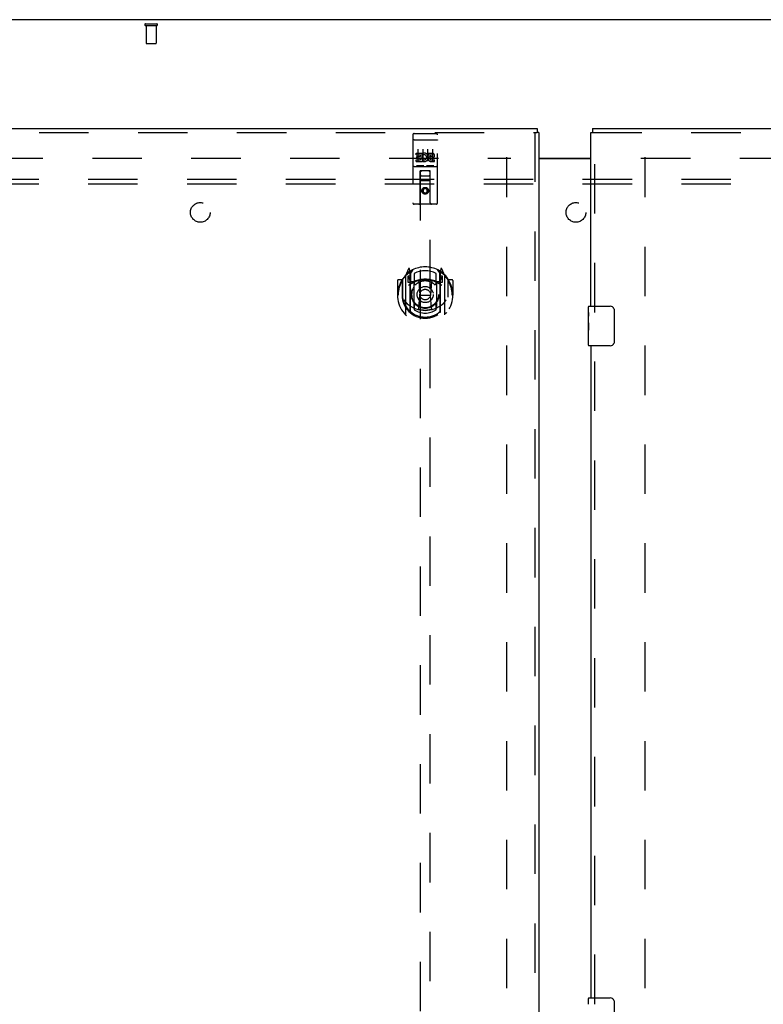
# Model space of a CAD drawing. Header units: inches. Extents: x 0 to 227, y 0 to 147.
# Tile 60 of 78: x 65 to 84, y 84 to 109. Entities that reach past the tile are written whole.
import ezdxf

# ---------------------------------------------------------------- set-up
doc = ezdxf.new("R2010")
doc.units = ezdxf.units.IN
doc.header["$LTSCALE"] = 12.505625
doc.header["$MEASUREMENT"] = 0
doc.linetypes.add('HIDDEN', pattern=[0.2, 0.1, -0.1])
doc.layers.get('0').update_dxf_attribs({"linetype": 'CONTINUOUS'})
for name, color, linetype in [('DEFAULT_2', 8, 'HIDDEN'), ('LEFTHAND_DOOR_ASSEMBLY', 7, 'CONTINUOUS'), ('RIGHTHAND_DOOR_ASSEMBLY', 7, 'CONTINUOUS'), ('SUBPANEL', 7, 'CONTINUOUS')]:
    doc.layers.add(name, color=color, linetype=linetype)

msp = doc.modelspace()

# ---------------------------------------------------------------- linework, layer by layer
at = {"color": 3, "linetype": 'Continuous'}
for p, q in [((111.702, 109.002), (46.056, 109.002)), ((77.942, 105.502), (79.254, 105.502)), ((77.942, 105.487), (79.254, 105.487))]:
    msp.add_line(p, q, dxfattribs=at)
at = {"layer": 'DEFAULT_2', "color": 8, "linetype": 'HIDDEN'}
for p, q in [((67.994, 108.898), (68.278, 108.898)), ((67.994, 108.855), (68.278, 108.855)), ((68.012, 108.855), (68.012, 108.408)), ((68.26, 108.855), (68.26, 108.408)), ((68.022, 108.398), (68.25, 108.398)), ((49.143, 105.502), (77.233, 105.502)), ((77.129, 44.481), (77.129, 105.523)), ((80.525, 105.502), (108.615, 105.502)), ((80.629, 44.481), (80.629, 105.523))]:
    msp.add_line(p, q, dxfattribs=at)
for centre, radius, start, end in [((67.994, 108.876), 0.0215, 90, 270), ((68.278, 108.876), 0.0215, 270, 90), ((68.022, 108.408), 0.01, 180, 270), ((68.25, 108.408), 0.01, 270, 360)]:
    msp.add_arc(centre, radius, start, end, dxfattribs=at)
at = {"layer": 'LEFTHAND_DOOR_ASSEMBLY', "color": 3, "linetype": 'Continuous'}
for p, q in [((47.796, 106.252), (77.9, 106.252)), ((77.942, 106.148), (77.942, 43.856))]:
    msp.add_line(p, q, dxfattribs=at)
at = {"layer": 'LEFTHAND_DOOR_ASSEMBLY', "color": 8, "linetype": 'HIDDEN'}
for p, q in [((47.796, 106.148), (77.9, 106.148)), ((77.838, 106.148), (77.838, 43.856)), ((74.754, 106.089), (74.754, 104.364)), ((74.771, 105.96), (74.77, 105.96)), ((74.772, 105.96), (74.771, 105.96)), ((74.772, 105.961), (74.772, 105.96)), ((74.773, 105.961), (74.772, 105.961)), ((74.774, 105.961), (74.773, 105.961)), ((74.775, 105.961), (74.774, 105.961)), ((74.776, 105.961), (74.775, 105.961)), ((74.776, 105.961), (74.776, 105.961)), ((74.777, 105.961), (74.776, 105.961)), ((74.778, 105.961), (74.777, 105.961)), ((74.779, 105.961), (74.778, 105.961)), ((74.78, 105.961), (74.779, 105.961)), ((74.78, 105.961), (74.78, 105.961)), ((74.781, 105.961), (74.78, 105.961)), ((74.782, 105.961), (74.781, 105.961)), ((74.783, 105.961), (74.782, 105.961)), ((74.784, 105.961), (74.783, 105.961)), ((74.784, 106.119), (75.349, 106.119)), ((74.784, 105.961), (75.349, 105.961)), ((75.349, 105.961), (75.35, 105.961)), ((75.35, 105.961), (75.351, 105.961)), ((75.351, 105.961), (75.352, 105.961)), ((75.352, 105.961), (75.353, 105.961)), ((75.353, 105.961), (75.353, 105.961)), ((75.353, 105.961), (75.354, 105.961)), ((75.354, 105.961), (75.355, 105.961)), ((75.355, 105.961), (75.356, 105.961)), ((75.356, 105.961), (75.357, 105.961)), ((75.357, 105.961), (75.358, 105.961)), ((75.358, 105.961), (75.358, 105.961)), ((75.358, 105.961), (75.359, 105.961)), ((75.359, 105.961), (75.36, 105.961)), ((75.36, 105.961), (75.361, 105.961)), ((75.361, 105.961), (75.362, 105.96)), ((75.362, 105.96), (75.362, 105.96)), ((75.379, 104.364), (75.379, 106.089)), ((74.835, 105.584), (74.835, 105.626)), ((74.835, 105.626), (74.991, 105.626)), ((74.879, 105.728), (74.879, 105.422)), ((74.991, 105.449), (74.991, 105.626)), ((75.004, 105.728), (75.004, 105.422)), ((75.129, 105.728), (75.129, 105.422)), ((75.147, 105.584), (75.147, 105.626)), ((75.147, 105.626), (75.24, 105.626)), ((75.254, 105.728), (75.254, 105.422)), ((74.835, 105.584), (74.948, 105.584)), ((74.835, 105.413), (74.835, 105.456)), ((74.835, 105.456), (74.948, 105.456)), ((74.835, 105.413), (74.991, 105.413)), ((74.856, 105.499), (74.856, 105.541)), ((74.856, 105.541), (74.948, 105.541)), ((74.856, 105.499), (74.948, 105.499)), ((74.948, 105.541), (74.948, 105.584)), ((74.948, 105.456), (74.948, 105.499)), ((74.991, 105.449), (75.004, 105.467)), ((74.991, 105.413), (74.991, 105.425)), ((74.995, 105.424), (74.991, 105.425)), ((75.015, 105.578), (74.999, 105.617)), ((75.147, 105.584), (75.24, 105.584)), ((75.207, 105.499), (75.254, 105.499)), ((75.211, 105.54), (75.24, 105.54)), ((75.211, 105.456), (75.304, 105.456)), ((75.211, 105.413), (75.304, 105.413)), ((75.304, 105.413), (75.304, 105.456)), ((74.784, 105.291), (75.349, 105.291)), ((75.028, 105.307), (74.856, 105.307)), ((74.937, 104.364), (74.94, 105.174)), ((74.962, 105.174), (74.94, 105.174)), ((74.942, 105.174), (74.942, 77.172)), ((75.172, 105.174), (74.962, 105.174)), ((75.278, 105.307), (75.106, 105.307)), ((75.193, 105.174), (75.172, 105.174)), ((75.192, 77.172), (75.192, 105.174)), ((75.197, 104.364), (75.193, 105.174)), ((75.194, 104.924), (74.939, 104.924)), ((74.982, 105.049), (75.152, 105.049)), ((75.067, 104.746), (75.004, 104.71)), ((75.004, 104.71), (75.004, 104.638)), ((75.004, 104.71), (75.014, 104.704)), ((75.004, 104.638), (75.014, 104.644)), ((75.004, 104.638), (75.067, 104.602)), ((75.067, 104.734), (75.014, 104.704)), ((75.014, 104.704), (75.014, 104.644)), ((75.014, 104.644), (75.067, 104.613)), ((75.067, 104.746), (75.067, 104.734)), ((75.129, 104.71), (75.067, 104.746)), ((75.119, 104.704), (75.067, 104.734)), ((75.067, 104.613), (75.119, 104.644)), ((75.067, 104.602), (75.129, 104.638)), ((75.129, 104.71), (75.119, 104.704)), ((75.119, 104.644), (75.119, 104.704)), ((75.129, 104.638), (75.119, 104.644)), ((75.129, 104.638), (75.129, 104.71)), ((75.067, 104.602), (75.067, 104.613)), ((75.349, 104.334), (74.784, 104.334)), ((74.641, 102.7), (74.571, 102.524)), ((74.684, 102.616), (74.67, 102.697)), ((74.692, 102.569), (74.762, 102.678)), ((75.372, 102.678), (75.442, 102.569)), ((75.463, 102.697), (75.449, 102.616)), ((75.562, 102.524), (75.492, 102.7)), ((74.367, 102.403), (74.367, 102.03)), ((74.484, 102.418), (74.382, 102.418)), ((74.484, 102.418), (74.484, 102.03)), ((74.492, 102.403), (74.484, 102.418)), ((74.492, 102.441), (74.492, 101.983)), ((74.567, 102.514), (74.567, 101.546)), ((74.624, 102.509), (74.624, 102.359)), ((74.692, 102.509), (74.624, 102.509)), ((74.633, 102.502), (74.662, 102.456)), ((74.663, 102.62), (74.663, 102.62)), ((74.663, 102.62), (74.663, 102.62)), ((74.663, 102.62), (74.663, 102.62)), ((74.684, 101.6), (74.684, 102.616)), ((74.692, 101.625), (74.692, 102.628)), ((74.694, 102.603), (74.694, 102.396)), ((74.792, 102.581), (74.792, 102.329)), ((75.342, 102.329), (75.342, 102.581)), ((75.439, 102.396), (75.439, 102.603)), ((75.442, 101.625), (75.442, 102.628)), ((75.509, 102.509), (75.442, 102.509)), ((75.449, 102.616), (75.449, 101.6)), ((75.471, 102.62), (75.466, 102.623)), ((75.471, 102.62), (75.471, 102.62)), ((75.472, 102.456), (75.501, 102.502)), ((75.509, 102.359), (75.509, 102.509)), ((75.567, 101.546), (75.567, 102.514)), ((75.649, 102.418), (75.641, 102.403)), ((75.642, 102.441), (75.642, 101.983)), ((75.649, 102.03), (75.649, 102.418)), ((75.752, 102.418), (75.649, 102.418)), ((75.767, 102.403), (75.767, 102.03)), ((74.624, 102.359), (74.684, 102.359)), ((74.784, 102.358), (74.712, 102.358)), ((74.714, 102.376), (74.78, 102.376)), ((74.784, 101.717), (74.784, 102.348)), ((74.904, 102.374), (74.934, 102.03)), ((75.23, 102.374), (75.199, 102.03)), ((75.422, 102.358), (75.349, 102.358)), ((75.349, 102.348), (75.349, 101.717)), ((75.353, 102.376), (75.419, 102.376)), ((75.449, 102.359), (75.509, 102.359)), ((74.367, 102.03), (74.382, 102.03)), ((74.484, 102.03), (74.499, 102.03)), ((74.492, 101.983), (74.492, 101.981)), ((74.904, 101.691), (74.934, 102.03)), ((74.934, 102.03), (75.199, 102.03)), ((75.229, 101.691), (75.199, 102.03)), ((75.649, 102.03), (75.634, 102.03)), ((75.642, 101.983), (75.642, 101.981)), ((75.752, 102.03), (75.767, 102.03)), ((74.792, 101.768), (74.792, 101.665)), ((75.342, 101.665), (75.342, 101.768))]:
    msp.add_line(p, q, dxfattribs=at)
at = {"layer": 'LEFTHAND_DOOR_ASSEMBLY', "color": 7, "linetype": 'Continuous'}
for p in [(77.9, 106.252), (77.942, 106.148)]:
    msp.add_line(p, (77.9, 106.148), dxfattribs=at)
at = {"layer": 'LEFTHAND_DOOR_ASSEMBLY', "color": 8, "linetype": 'HIDDEN'}
for points in [[(74.77, 105.96), (74.77, 105.96), (74.769, 105.96), (74.769, 105.96), (74.769, 105.96), (74.768, 105.96), (74.768, 105.96), (74.768, 105.96), (74.767, 105.96), (74.767, 105.96), (74.767, 105.96), (74.766, 105.96), (74.766, 105.96), (74.766, 105.96), (74.765, 105.959), (74.765, 105.959), (74.765, 105.959), (74.764, 105.959), (74.764, 105.959), (74.764, 105.959), (74.763, 105.959), (74.763, 105.959), (74.763, 105.959), (74.762, 105.959), (74.762, 105.959), (74.762, 105.959), (74.762, 105.959), (74.761, 105.958), (74.761, 105.958), (74.761, 105.958), (74.761, 105.958), (74.76, 105.958), (74.76, 105.958), (74.76, 105.958), (74.76, 105.958), (74.759, 105.958), (74.759, 105.958), (74.759, 105.958), (74.759, 105.958), (74.758, 105.957), (74.758, 105.957), (74.758, 105.957), (74.758, 105.957), (74.758, 105.957), (74.757, 105.957), (74.757, 105.957), (74.757, 105.957), (74.757, 105.957), (74.757, 105.957), (74.757, 105.957), (74.756, 105.956), (74.756, 105.956), (74.756, 105.956), (74.756, 105.956), (74.756, 105.956), (74.756, 105.956), (74.756, 105.956), (74.755, 105.956), (74.755, 105.956), (74.755, 105.956), (74.755, 105.955), (74.755, 105.955), (74.755, 105.955), (74.755, 105.955), (74.755, 105.955), (74.755, 105.955), (74.755, 105.955), (74.755, 105.955), (74.754, 105.955), (74.754, 105.955), (74.754, 105.954), (74.754, 105.954), (74.754, 105.954), (74.754, 105.954), (74.754, 105.954), (74.754, 105.954), (74.754, 105.954), (74.754, 105.954)], [(75.362, 105.96), (75.363, 105.96), (75.363, 105.96), (75.364, 105.96), (75.364, 105.96), (75.364, 105.96), (75.365, 105.96), (75.365, 105.96), (75.366, 105.96), (75.366, 105.96), (75.366, 105.96), (75.367, 105.96), (75.367, 105.96), (75.367, 105.96), (75.368, 105.96), (75.368, 105.96), (75.368, 105.959), (75.369, 105.959), (75.369, 105.959), (75.369, 105.959), (75.37, 105.959), (75.37, 105.959), (75.37, 105.959), (75.37, 105.959), (75.371, 105.959), (75.371, 105.959), (75.371, 105.959), (75.372, 105.959), (75.372, 105.959), (75.372, 105.958), (75.372, 105.958), (75.373, 105.958), (75.373, 105.958), (75.373, 105.958), (75.373, 105.958), (75.374, 105.958), (75.374, 105.958), (75.374, 105.958), (75.374, 105.958), (75.375, 105.958), (75.375, 105.958), (75.375, 105.957), (75.375, 105.957), (75.376, 105.957), (75.376, 105.957), (75.376, 105.957), (75.376, 105.957), (75.376, 105.957), (75.376, 105.957), (75.377, 105.957), (75.377, 105.957), (75.377, 105.957), (75.377, 105.956), (75.377, 105.956), (75.377, 105.956), (75.378, 105.956), (75.378, 105.956), (75.378, 105.956), (75.378, 105.956), (75.378, 105.956), (75.378, 105.956), (75.378, 105.956), (75.378, 105.955), (75.379, 105.955), (75.379, 105.955), (75.379, 105.955), (75.379, 105.955), (75.379, 105.955), (75.379, 105.955), (75.379, 105.955), (75.379, 105.955), (75.379, 105.955), (75.379, 105.954), (75.379, 105.954), (75.379, 105.954), (75.379, 105.954), (75.379, 105.954), (75.379, 105.954), (75.379, 105.954), (75.379, 105.954)], [(74.856, 105.307), (74.856, 105.307), (74.855, 105.307), (74.855, 105.307), (74.855, 105.307), (74.855, 105.307), (74.855, 105.307), (74.854, 105.307), (74.854, 105.307), (74.854, 105.307), (74.854, 105.307), (74.854, 105.307), (74.854, 105.307), (74.853, 105.307), (74.853, 105.307), (74.853, 105.307), (74.853, 105.307), (74.853, 105.307), (74.853, 105.307), (74.852, 105.307), (74.852, 105.307), (74.852, 105.307), (74.852, 105.307), (74.852, 105.307), (74.852, 105.308), (74.852, 105.308), (74.851, 105.308), (74.851, 105.308), (74.851, 105.308), (74.851, 105.308), (74.851, 105.308), (74.851, 105.308), (74.851, 105.308), (74.851, 105.308), (74.85, 105.308), (74.85, 105.308), (74.85, 105.308), (74.85, 105.308), (74.85, 105.308), (74.85, 105.308), (74.85, 105.308), (74.85, 105.308), (74.85, 105.308), (74.85, 105.308), (74.849, 105.308), (74.849, 105.308), (74.849, 105.308)], [(75.034, 105.308), (75.034, 105.308), (75.034, 105.308), (75.034, 105.308), (75.034, 105.308), (75.034, 105.308), (75.034, 105.308), (75.034, 105.308), (75.034, 105.308), (75.033, 105.308), (75.033, 105.308), (75.033, 105.308), (75.033, 105.308), (75.033, 105.308), (75.033, 105.308), (75.033, 105.308), (75.033, 105.308), (75.033, 105.308), (75.032, 105.308), (75.032, 105.308), (75.032, 105.308), (75.032, 105.308), (75.032, 105.308), (75.032, 105.307), (75.032, 105.307), (75.031, 105.307), (75.031, 105.307), (75.031, 105.307), (75.031, 105.307), (75.031, 105.307), (75.031, 105.307), (75.031, 105.307), (75.03, 105.307), (75.03, 105.307), (75.03, 105.307), (75.03, 105.307), (75.03, 105.307), (75.029, 105.307), (75.029, 105.307), (75.029, 105.307), (75.029, 105.307), (75.029, 105.307), (75.029, 105.307), (75.028, 105.307), (75.028, 105.307), (75.028, 105.307)], [(75.106, 105.307), (75.106, 105.307), (75.105, 105.307), (75.105, 105.307), (75.105, 105.307), (75.105, 105.307), (75.105, 105.307), (75.104, 105.307), (75.104, 105.307), (75.104, 105.307), (75.104, 105.307), (75.104, 105.307), (75.104, 105.307), (75.103, 105.307), (75.103, 105.307), (75.103, 105.307), (75.103, 105.307), (75.103, 105.307), (75.103, 105.307), (75.102, 105.307), (75.102, 105.307), (75.102, 105.307), (75.102, 105.307), (75.102, 105.307), (75.102, 105.308), (75.102, 105.308), (75.101, 105.308), (75.101, 105.308), (75.101, 105.308), (75.101, 105.308), (75.101, 105.308), (75.101, 105.308), (75.101, 105.308), (75.101, 105.308), (75.1, 105.308), (75.1, 105.308), (75.1, 105.308), (75.1, 105.308), (75.1, 105.308), (75.1, 105.308), (75.1, 105.308), (75.1, 105.308), (75.1, 105.308), (75.1, 105.308), (75.099, 105.308), (75.099, 105.308), (75.099, 105.308)], [(75.284, 105.308), (75.284, 105.308), (75.284, 105.308), (75.284, 105.308), (75.284, 105.308), (75.284, 105.308), (75.284, 105.308), (75.284, 105.308), (75.284, 105.308), (75.283, 105.308), (75.283, 105.308), (75.283, 105.308), (75.283, 105.308), (75.283, 105.308), (75.283, 105.308), (75.283, 105.308), (75.283, 105.308), (75.283, 105.308), (75.282, 105.308), (75.282, 105.308), (75.282, 105.308), (75.282, 105.308), (75.282, 105.308), (75.282, 105.307), (75.282, 105.307), (75.281, 105.307), (75.281, 105.307), (75.281, 105.307), (75.281, 105.307), (75.281, 105.307), (75.281, 105.307), (75.281, 105.307), (75.28, 105.307), (75.28, 105.307), (75.28, 105.307), (75.28, 105.307), (75.28, 105.307), (75.279, 105.307), (75.279, 105.307), (75.279, 105.307), (75.279, 105.307), (75.279, 105.307), (75.279, 105.307), (75.278, 105.307), (75.278, 105.307), (75.278, 105.307)], [(74.521, 102.469), (74.522, 102.47), (74.523, 102.471), (74.523, 102.471), (74.524, 102.472), (74.525, 102.473), (74.526, 102.474), (74.526, 102.475), (74.527, 102.475), (74.528, 102.476), (74.529, 102.477), (74.529, 102.478), (74.53, 102.478), (74.531, 102.479), (74.532, 102.48), (74.533, 102.48), (74.533, 102.481), (74.534, 102.482), (74.535, 102.482), (74.536, 102.483), (74.537, 102.484), (74.538, 102.484), (74.538, 102.485), (74.539, 102.485), (74.54, 102.486), (74.541, 102.486), (74.542, 102.487), (74.543, 102.488), (74.544, 102.488), (74.545, 102.489), (74.545, 102.489), (74.546, 102.489), (74.547, 102.49), (74.548, 102.49), (74.549, 102.491)], [(75.584, 102.491), (75.585, 102.49), (75.586, 102.49), (75.587, 102.489), (75.588, 102.489), (75.589, 102.489), (75.59, 102.488), (75.591, 102.488), (75.592, 102.487), (75.593, 102.486), (75.593, 102.486), (75.594, 102.485), (75.595, 102.485), (75.596, 102.484), (75.597, 102.484), (75.598, 102.483), (75.598, 102.482), (75.599, 102.482), (75.6, 102.481), (75.601, 102.48), (75.602, 102.48), (75.603, 102.479), (75.603, 102.478), (75.604, 102.478), (75.605, 102.477), (75.606, 102.476), (75.606, 102.475), (75.607, 102.475), (75.608, 102.474), (75.609, 102.473), (75.609, 102.472), (75.61, 102.471), (75.611, 102.471), (75.611, 102.47), (75.612, 102.469)], [(74.534, 101.917), (74.537, 101.911), (74.54, 101.906), (74.543, 101.902), (74.546, 101.897), (74.549, 101.893), (74.552, 101.888), (74.554, 101.884), (74.557, 101.88), (74.56, 101.877), (74.562, 101.873), (74.565, 101.87), (74.567, 101.866), (74.569, 101.863), (74.572, 101.86), (74.574, 101.857), (74.576, 101.854), (74.578, 101.851), (74.58, 101.849), (74.582, 101.846), (74.584, 101.844), (74.587, 101.841), (74.588, 101.839), (74.59, 101.837), (74.592, 101.835), (74.594, 101.833), (74.596, 101.831), (74.598, 101.829), (74.6, 101.827), (74.601, 101.825), (74.603, 101.824), (74.605, 101.822), (74.606, 101.821), (74.608, 101.819), (74.609, 101.818), (74.611, 101.816), (74.612, 101.815)], [(75.521, 101.815), (75.523, 101.816), (75.524, 101.818), (75.526, 101.819), (75.527, 101.821), (75.529, 101.822), (75.531, 101.824), (75.532, 101.825), (75.534, 101.827), (75.536, 101.829), (75.538, 101.831), (75.539, 101.833), (75.541, 101.835), (75.543, 101.837), (75.545, 101.839), (75.547, 101.841), (75.549, 101.844), (75.551, 101.846), (75.553, 101.849), (75.555, 101.851), (75.557, 101.854), (75.56, 101.857), (75.562, 101.86), (75.564, 101.863), (75.567, 101.866), (75.569, 101.87), (75.571, 101.873), (75.574, 101.877), (75.576, 101.88), (75.579, 101.884), (75.582, 101.888), (75.584, 101.893), (75.587, 101.897), (75.59, 101.902), (75.593, 101.906), (75.596, 101.911), (75.599, 101.917)], [(75.255, 101.673), (75.249, 101.672), (75.244, 101.67), (75.238, 101.669), (75.233, 101.668), (75.228, 101.666), (75.222, 101.665), (75.217, 101.664), (75.211, 101.663), (75.206, 101.662), (75.2, 101.66), (75.195, 101.659), (75.189, 101.658), (75.184, 101.657), (75.178, 101.657), (75.173, 101.656), (75.167, 101.655), (75.162, 101.654), (75.156, 101.653), (75.151, 101.653), (75.145, 101.652), (75.139, 101.651), (75.134, 101.651), (75.128, 101.65), (75.123, 101.65), (75.117, 101.649), (75.112, 101.649), (75.106, 101.649), (75.1, 101.648), (75.095, 101.648), (75.089, 101.648), (75.084, 101.648), (75.078, 101.648), (75.072, 101.648), (75.067, 101.648), (75.061, 101.648), (75.056, 101.648), (75.05, 101.648), (75.044, 101.648), (75.039, 101.648), (75.033, 101.648), (75.028, 101.649), (75.022, 101.649), (75.016, 101.649), (75.011, 101.65), (75.005, 101.65), (75, 101.651), (74.994, 101.651), (74.989, 101.652), (74.983, 101.653), (74.977, 101.653), (74.972, 101.654), (74.966, 101.655), (74.961, 101.656), (74.955, 101.657), (74.95, 101.657), (74.944, 101.658), (74.939, 101.659), (74.933, 101.66), (74.928, 101.662), (74.922, 101.663), (74.917, 101.664), (74.911, 101.665), (74.906, 101.666), (74.9, 101.668), (74.895, 101.669), (74.89, 101.67), (74.884, 101.672), (74.879, 101.673)], [(74.549, 101.569), (74.548, 101.57), (74.547, 101.57), (74.546, 101.571), (74.545, 101.571), (74.545, 101.572), (74.544, 101.572), (74.543, 101.573), (74.542, 101.573), (74.541, 101.574), (74.54, 101.574), (74.539, 101.575), (74.538, 101.575), (74.538, 101.576), (74.537, 101.577), (74.536, 101.577), (74.535, 101.578), (74.534, 101.579), (74.533, 101.579), (74.533, 101.58), (74.532, 101.581), (74.531, 101.581), (74.53, 101.582), (74.529, 101.583), (74.529, 101.583), (74.528, 101.584), (74.527, 101.585), (74.526, 101.586), (74.526, 101.586), (74.525, 101.587), (74.524, 101.588), (74.523, 101.589), (74.523, 101.59), (74.522, 101.59), (74.521, 101.591)], [(75.612, 101.591), (75.611, 101.59), (75.611, 101.59), (75.61, 101.589), (75.609, 101.588), (75.609, 101.587), (75.608, 101.586), (75.607, 101.586), (75.606, 101.585), (75.606, 101.584), (75.605, 101.583), (75.604, 101.583), (75.603, 101.582), (75.603, 101.581), (75.602, 101.581), (75.601, 101.58), (75.6, 101.579), (75.599, 101.579), (75.598, 101.578), (75.598, 101.577), (75.597, 101.577), (75.596, 101.576), (75.595, 101.575), (75.594, 101.575), (75.593, 101.574), (75.593, 101.574), (75.592, 101.573), (75.591, 101.573), (75.59, 101.572), (75.589, 101.572), (75.588, 101.571), (75.587, 101.571), (75.586, 101.57), (75.585, 101.57), (75.584, 101.569)]]:
    msp.add_lwpolyline(points, dxfattribs=at)
for centre, radius in [((75.067, 104.674), 0.085), ((75.067, 104.674), 0.0845), ((75.067, 102.048), 0.35), ((75.067, 102.048), 0.335), ((75.067, 102.048), 0.205), ((75.067, 102.048), 0.133)]:
    msp.add_circle(centre, radius, dxfattribs=at)
for centre, radius, start, end in [((74.784, 106.089), 0.03, 90, 180), ((75.349, 106.089), 0.03, 0, 90), ((75.041, 105.52), 0.107, 244.2636, 113.4027), ((75.24, 105.562), 0.0644, 282.2995, 90.0775), ((75.041, 105.52), 0.0639, 234.8895, 113.4026), ((75.211, 105.477), 0.0635, 90, 270), ((75.211, 105.478), 0.0219, 100.307, 270), ((75.24, 105.562), 0.0219, 269.9011, 90), ((74.784, 105.261), 0.03, 90, 180), ((74.982, 105.134), 0.04, 90, 180), ((75.152, 105.134), 0.04, 0, 90), ((75.349, 105.261), 0.03, 0, 90), ((74.982, 105.089), 0.04, 180, 270), ((75.152, 105.089), 0.04, 270, 360), ((74.784, 104.364), 0.03, 180, 270), ((74.907, 104.364), 0.03, 270, 360), ((75.227, 104.364), 0.03, 180, 270), ((75.349, 104.364), 0.03, 270, 360), ((75.067, 102.048), 0.7, 35.2961, 144.7039), ((74.655, 102.694), 0.015, 10, 158.1959), ((74.712, 102.628), 0.02, 121.4688, 179.9992), ((75.067, 102.048), 0.6, 62.7204, 117.2796), ((75.422, 102.628), 0.02, 0, 58.5295), ((75.478, 102.694), 0.015, 21.8041, 170), ((75.067, 102.03), 0.7, 125.5126, 54.4874), ((74.382, 102.403), 0.015, 90, 180), ((75.067, 102.03), 0.685, 146.9885, 180), ((74.512, 102.441), 0.02, 144.7039, 180), ((74.582, 102.514), 0.015, 135.0748, 180), ((74.637, 102.504), 0.005, 90, 212.6792), ((75.067, 101.718), 0.7, 53.2319, 126.7681), ((74.672, 102.584), 0.02, 0, 125.5126), ((74.504, 102.354), 0.188, 0, 32.6792), ((74.674, 102.603), 0.02, 0, 125.2543), ((74.714, 102.396), 0.02, 180, 270), ((75.067, 101.736), 0.7, 66.536, 113.464), ((75.067, 102.048), 0.343, 48.8739, 131.1261), ((74.884, 102.373), 0.02, 5.0796, 105.6131), ((75.25, 102.373), 0.02, 74.3869, 174.9204), ((75.419, 102.396), 0.02, 270, 360), ((75.459, 102.603), 0.02, 54.7457, 180), ((75.462, 102.584), 0.02, 54.4874, 180), ((75.63, 102.354), 0.188, 147.3208, 180), ((75.497, 102.504), 0.005, 327.3208, 90), ((75.552, 102.514), 0.015, 0, 44.9252), ((75.622, 102.441), 0.02, 0, 35.2961), ((75.067, 102.03), 0.685, 0, 33.0115), ((75.752, 102.403), 0.015, 0, 90), ((74.712, 102.378), 0.02, 180, 270), ((74.78, 102.396), 0.02, 270, 293.464), ((74.799, 102.348), 0.015, 112.9863, 180), ((74.822, 102.329), 0.03, 180, 311.1261), ((75.312, 102.329), 0.03, 228.8739, 360), ((75.334, 102.348), 0.015, 0, 67.0137), ((75.353, 102.396), 0.02, 246.536, 270), ((75.422, 102.378), 0.02, 270, 360), ((75.067, 102.033), 0.583, 180.2464, 359.7536), ((74.512, 101.983), 0.02, 180, 187.6622), ((75.067, 102.058), 0.58, 187.6622, 352.3378), ((75.622, 101.983), 0.02, 352.3378, 360), ((75.067, 102.348), 0.7, 229.529, 310.471), ((74.799, 101.717), 0.015, 180, 247.0137), ((74.822, 101.768), 0.03, 48.8739, 180), ((75.067, 102.058), 0.48, 235.0461, 304.9539), ((75.067, 102.048), 0.343, 228.8739, 311.1261), ((74.884, 101.693), 0.02, 254.4248, 354.9204), ((75.249, 101.693), 0.02, 185.0796, 285.5752), ((75.312, 101.768), 0.03, 0, 131.1261), ((75.334, 101.717), 0.015, 292.9863, 360), ((74.582, 101.546), 0.015, 180, 224.9252), ((74.699, 101.6), 0.015, 180, 229.6413), ((74.712, 101.625), 0.02, 180, 230.6594), ((75.422, 101.625), 0.02, 309.3378, 359.9984), ((75.434, 101.6), 0.015, 310.3587, 360), ((75.552, 101.546), 0.015, 315.0748, 360)]:
    msp.add_arc(centre, radius, start, end, dxfattribs=at)
at = {"layer": 'RIGHTHAND_DOOR_ASSEMBLY', "color": 3, "linetype": 'Continuous'}
for p, q in [((79.254, 101.752), (79.254, 106.148)), ((79.296, 106.252), (109.4, 106.252)), ((79.254, 100.752), (79.254, 84.252))]:
    msp.add_line(p, q, dxfattribs=at)
at = {"layer": 'RIGHTHAND_DOOR_ASSEMBLY', "color": 7, "linetype": 'Continuous'}
for p, q in [((79.254, 106.148), (79.296, 106.148)), ((79.296, 106.252), (79.296, 106.148)), ((79.194, 101.591), (79.194, 101.737)), ((79.209, 101.752), (79.749, 101.752)), ((79.849, 101.652), (79.849, 100.852)), ((79.194, 101.333), (79.194, 101.59)), ((79.2, 101.535), (79.194, 101.535)), ((79.201, 101.367), (79.201, 101.503)), ((79.194, 101.367), (79.201, 101.367)), ((79.194, 100.767), (79.194, 101.33)), ((79.196, 101.304), (79.194, 101.304)), ((79.194, 101.172), (79.2, 101.172)), ((79.196, 101.306), (79.198, 101.284)), ((79.194, 101.136), (79.201, 101.136)), ((79.194, 101.073), (79.201, 101.073)), ((79.194, 100.906), (79.201, 100.906)), ((79.201, 100.906), (79.201, 101.136)), ((79.749, 100.752), (79.209, 100.752)), ((79.194, 84.091), (79.194, 84.237)), ((79.209, 84.252), (79.749, 84.252)), ((79.849, 84.152), (79.849, 83.352))]:
    msp.add_line(p, q, dxfattribs=at)
at = {"layer": 'RIGHTHAND_DOOR_ASSEMBLY', "color": 8, "linetype": 'HIDDEN'}
for p, q in [((79.296, 106.148), (109.4, 106.148)), ((79.358, 101.597), (79.358, 106.148)), ((79.358, 84.097), (79.358, 100.907))]:
    msp.add_line(p, q, dxfattribs=at)
at = {"layer": 'RIGHTHAND_DOOR_ASSEMBLY', "color": 7, "linetype": 'Continuous'}
for points in [[(79.842, 101.688), (79.844, 101.682), (79.846, 101.676), (79.847, 101.67), (79.848, 101.664), (79.849, 101.658), (79.849, 101.652)], [(79.194, 101.591), (79.194, 101.587), (79.195, 101.583), (79.195, 101.577), (79.197, 101.564)], [(79.197, 101.564), (79.198, 101.556), (79.199, 101.548), (79.2, 101.54)], [(79.2, 101.54), (79.2, 101.531), (79.201, 101.522), (79.201, 101.512), (79.201, 101.503)], [(79.194, 101.333), (79.194, 101.325), (79.195, 101.316), (79.196, 101.306)], [(79.198, 101.284), (79.198, 101.272), (79.199, 101.26), (79.2, 101.248), (79.201, 101.235), (79.201, 101.222), (79.201, 101.21), (79.201, 101.197), (79.201, 101.184), (79.2, 101.171), (79.199, 101.159), (79.199, 101.147)], [(79.849, 100.852), (79.849, 100.845), (79.848, 100.839), (79.847, 100.833), (79.846, 100.827), (79.844, 100.821), (79.842, 100.815)], [(79.842, 84.188), (79.844, 84.182), (79.846, 84.176), (79.847, 84.17), (79.848, 84.164), (79.849, 84.158), (79.849, 84.152)]]:
    msp.add_lwpolyline(points, dxfattribs=at)
for centre, radius, start, end in [((79.209, 101.737), 0.015, 90, 180), ((79.749, 101.652), 0.1, 21.1999, 90), ((79.209, 100.767), 0.015, 180, 270), ((79.749, 100.852), 0.1, 270, 338.7946), ((79.209, 84.237), 0.015, 90, 180), ((79.749, 84.152), 0.1, 21.1999, 90)]:
    msp.add_arc(centre, radius, start, end, dxfattribs=at)
msp.add_ellipse((79.457, 101.168), major_axis=(0.263, 0), ratio=0.432808, start_param=3.141593, end_param=3.321581, dxfattribs=at)
at = {"layer": 'SUBPANEL', "color": 8, "linetype": 'HIDDEN'}
for p, q in [((51.536, 104.97), (106.223, 104.97)), ((51.536, 104.845), (106.223, 104.845))]:
    msp.add_line(p, q, dxfattribs=at)
for centre in [(69.379, 104.127), (78.879, 104.127)]:
    msp.add_circle(centre, 0.25, dxfattribs=at)

doc.saveas('drawing.dxf')
